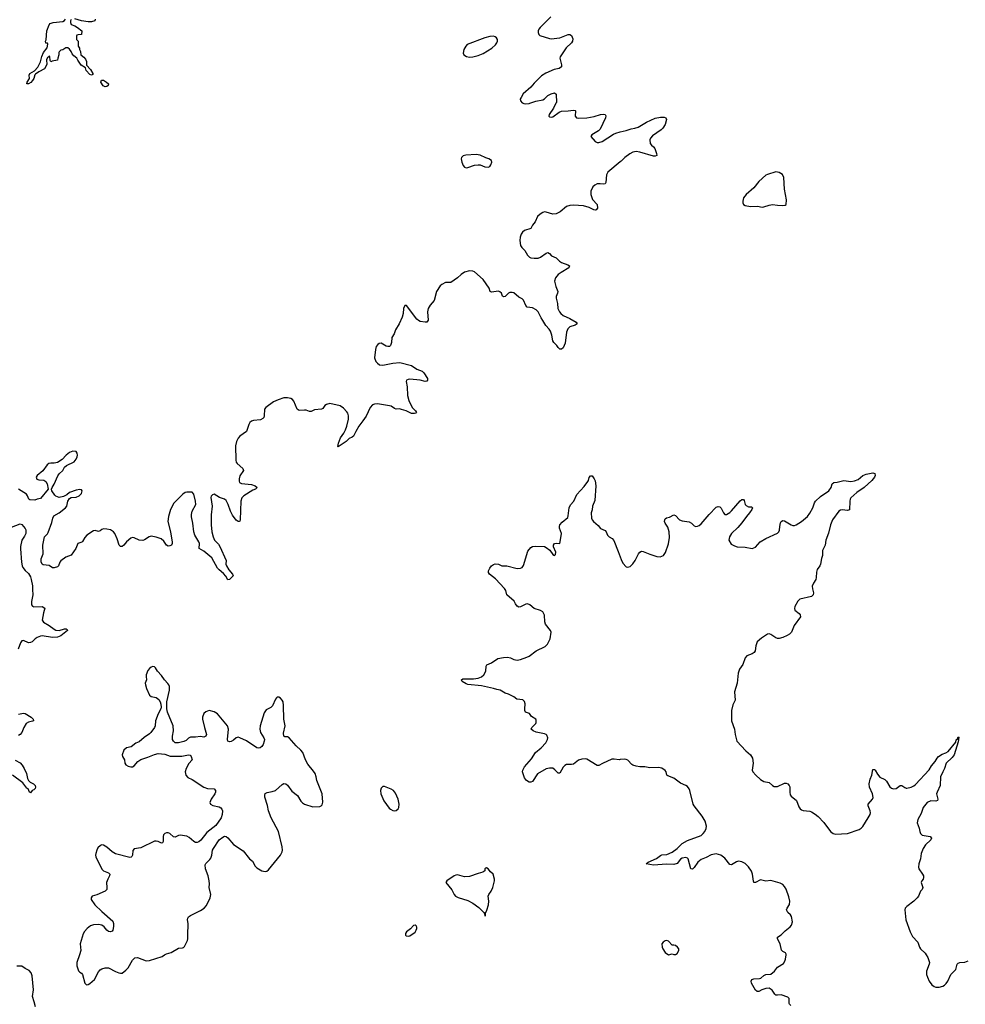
# Model space of a CAD drawing. Header units: inches. Extents: x 1603746 to 1744129, y 385869 to 533836.
# Tile 34 of 105: x 1662945 to 1674056, y 429420 to 440982. Entities that reach past the tile are written whole.
import ezdxf

# ---------------------------------------------------------------- set-up
doc = ezdxf.new("R2010")
doc.units = ezdxf.units.IN
doc.header["$MEASUREMENT"] = 0
for name, color, linetype in [('B6462', 7, 'Continuous'), ('B6463', 7, 'Continuous'), ('B6464', 7, 'Continuous'), ('B6472', 7, 'Continuous'), ('B6473', 7, 'Continuous')]:
    doc.layers.add(name, color=color, linetype=linetype)

msp = doc.modelspace()

# ---------------------------------------------------------------- linework, layer by layer
at = {"layer": 'B6462', "color": 6, "elevation": 500}
for points in [[(1663647, 430000), (1663617, 429910), (1663616, 429870), (1663634, 429814), (1663650, 429797), (1663670, 429786), (1663684, 429770), (1663710, 429670), (1663730, 429650), (1663750, 429652), (1663770, 429663), (1663822, 429710), (1663870, 429800), (1663890, 429823), (1663910, 429836), (1663950, 429847), (1663990, 429848), (1664070, 429805), (1664110, 429789), (1664130, 429784), (1664150, 429787), (1664190, 429819), (1664220, 429850), (1664270, 429939), (1664296, 429964), (1664330, 429969), (1664430, 429931), (1664470, 429934), (1664617, 429983), (1664646, 430000)], [(1663129, 429390), (1663116, 429450), (1663095, 429510), (1663107, 429590), (1663093, 429753), (1663080, 429790), (1663057, 429817), (1663010, 429839), (1662970, 429869), (1662910, 429869)]]:
    msp.add_lwpolyline(points, dxfattribs=at)
at = {"layer": 'B6463', "color": 6}
for points, elevation in [([(1668862, 440000), (1668870, 439996), (1668890, 439992), (1668930, 439997), (1668937, 440000)], 400), ([(1669246, 440000), (1669216, 439944), (1669165, 439870), (1669163, 439850), (1669170, 439840), (1669190, 439836), (1669210, 439841), (1669283, 439897), (1669310, 439908), (1669390, 439910), (1669450, 439918), (1669470, 439916), (1669477, 439910), (1669473, 439850), (1669488, 439830), (1669506, 439826), (1669610, 439829), (1669696, 439844), (1669770, 439869), (1669810, 439873), (1669825, 439870), (1669833, 439853), (1669829, 439830), (1669765, 439695), (1669745, 439675), (1669667, 439630), (1669656, 439610), (1669705, 439550), (1669730, 439540), (1669750, 439539), (1669790, 439551), (1669923, 439637), (1669950, 439651), (1670000, 439664)], 400), ([(1670000, 439313), (1669857, 439190), (1669839, 439161), (1669831, 439069), (1669825, 439055), (1669810, 439049), (1669765, 439055), (1669730, 439053), (1669701, 439039), (1669680, 439020), (1669656, 438970), (1669656, 438930), (1669674, 438870), (1669728, 438810), (1669732, 438770), (1669718, 438750), (1669710, 438746), (1669690, 438750), (1669636, 438776), (1669570, 438797), (1669450, 438805), (1669410, 438800), (1669370, 438787), (1669295, 438725), (1669250, 438701), (1669210, 438697), (1669130, 438722), (1669110, 438724), (1669090, 438718), (1669060, 438700), (1669030, 438670), (1669001, 438610), (1668971, 438570), (1668950, 438530), (1668875, 438505), (1668852, 438488), (1668836, 438464), (1668826, 438430), (1668822, 438390), (1668831, 438331), (1668845, 438305), (1668881, 438270), (1668910, 438216), (1668934, 438194), (1668950, 438187), (1668990, 438180), (1669037, 438183), (1669065, 438195), (1669130, 438240), (1669150, 438249), (1669170, 438236), (1669193, 438210), (1669250, 438186), (1669286, 438146), (1669309, 438130), (1669384, 438104), (1669404, 438090), (1669396, 438070), (1669305, 438015), (1669272, 437990), (1669241, 437950), (1669230, 437910), (1669244, 437850), (1669267, 437790), (1669265, 437770), (1669247, 437730), (1669247, 437710), (1669263, 437650), (1669269, 437590), (1669286, 437550), (1669302, 437530), (1669329, 437509), (1669410, 437472), (1669484, 437430), (1669496, 437410), (1669470, 437394), (1669410, 437376), (1669385, 437350), (1669369, 437311), (1669355, 437185), (1669330, 437127), (1669310, 437113), (1669290, 437115), (1669270, 437131), (1669255, 437155), (1669222, 437190), (1669210, 437210), (1669198, 437278), (1669183, 437323), (1669166, 437346), (1669126, 437390), (1669092, 437450), (1669070, 437480), (1669035, 437550), (1669015, 437575), (1668970, 437599), (1668906, 437606), (1668890, 437626), (1668865, 437690), (1668850, 437703), (1668810, 437725), (1668750, 437773), (1668730, 437780), (1668703, 437777), (1668689, 437770), (1668650, 437731), (1668630, 437726), (1668616, 437736), (1668605, 437770), (1668588, 437788), (1668570, 437793), (1668490, 437783), (1668471, 437790), (1668459, 437830), (1668392, 437930), (1668290, 438021), (1668270, 438029), (1668230, 438033), (1668170, 438017), (1668130, 437991), (1668090, 437949), (1668010, 437895), (1667970, 437897), (1667946, 437894), (1667906, 437874), (1667884, 437856), (1667844, 437790), (1667815, 437685), (1667766, 437630), (1667745, 437590), (1667738, 437550), (1667746, 437454), (1667730, 437430), (1667710, 437429), (1667650, 437439), (1667630, 437449), (1667610, 437467), (1667490, 437624), (1667470, 437625), (1667456, 437590), (1667449, 437530), (1667438, 437490), (1667403, 437410), (1667361, 437339), (1667346, 437294), (1667317, 437250), (1667315, 437190), (1667303, 437157), (1667290, 437146), (1667270, 437145), (1667250, 437150), (1667190, 437185), (1667170, 437181), (1667152, 437168), (1667135, 437145), (1667124, 437110), (1667114, 437010), (1667128, 436970), (1667148, 436948), (1667173, 436930), (1667210, 436927), (1667330, 436949), (1667410, 436958), (1667550, 436920), (1667610, 436878), (1667674, 436854), (1667695, 436835), (1667736, 436770), (1667738, 436750), (1667730, 436736), (1667710, 436735), (1667650, 436750), (1667530, 436760), (1667510, 436758), (1667491, 436750), (1667487, 436733), (1667497, 436670), (1667500, 436570), (1667516, 436510), (1667558, 436430), (1667597, 436390), (1667609, 436370), (1667599, 436361), (1667584, 436356), (1667550, 436359), (1667487, 436387), (1667430, 436406), (1667409, 436411), (1667370, 436410), (1667350, 436415), (1667310, 436442), (1667290, 436447), (1667150, 436470), (1667113, 436467), (1667090, 436458), (1667064, 436430), (1667014, 436326), (1666978, 436270), (1666930, 436210), (1666893, 436147), (1666868, 436092), (1666850, 436078), (1666816, 436064), (1666781, 436030), (1666688, 435968), (1666681, 435970), (1666689, 436010), (1666714, 436070), (1666755, 436125), (1666774, 436166), (1666790, 436210), (1666809, 436290), (1666810, 436330), (1666801, 436361), (1666790, 436379), (1666750, 436419), (1666710, 436448), (1666590, 436476), (1666550, 436465), (1666531, 436450), (1666505, 436415), (1666490, 436407), (1666410, 436402), (1666370, 436383), (1666350, 436382), (1666310, 436397), (1666290, 436398), (1666230, 436392), (1666206, 436410), (1666164, 436504), (1666150, 436523), (1666130, 436534), (1666090, 436542), (1666050, 436540), (1665981, 436519), (1665926, 436494), (1665836, 436430), (1665822, 436410), (1665818, 436330), (1665812, 436310), (1665802, 436298), (1665775, 436285), (1665690, 436275), (1665670, 436268), (1665650, 436250), (1665638, 436230), (1665610, 436148), (1665531, 436090), (1665512, 436068), (1665493, 436027), (1665482, 435978), (1665483, 435810), (1665488, 435788), (1665499, 435770), (1665565, 435710), (1665574, 435690), (1665533, 435627), (1665522, 435590), (1665522, 435562), (1665529, 435549), (1665550, 435535), (1665670, 435523), (1665712, 435510), (1665735, 435490), (1665714, 435470), (1665684, 435456), (1665577, 435390), (1665554, 435366), (1665543, 435330), (1665535, 435110), (1665530, 435093), (1665522, 435090), (1665510, 435089), (1665490, 435105), (1665445, 435165), (1665423, 435210), (1665396, 435290), (1665370, 435335), (1665350, 435350), (1665293, 435373), (1665230, 435409), (1665210, 435401), (1665195, 435385), (1665189, 435370), (1665206, 435270), (1665194, 435166), (1665193, 435050), (1665203, 434970), (1665217, 434910), (1665235, 434870), (1665282, 434822), (1665297, 434797), (1665369, 434630), (1665368, 434590), (1665375, 434570), (1665403, 434523), (1665446, 434470), (1665452, 434450), (1665410, 434410), (1665390, 434405), (1665367, 434447), (1665340, 434480), (1665290, 434520), (1665270, 434543), (1665201, 434661), (1665110, 434743), (1665054, 434774), (1665057, 434830), (1665050, 434850), (1665002, 434930), (1664989, 434969), (1664980, 435070), (1664964, 435144), (1664964, 435170), (1664972, 435210), (1665016, 435290), (1665012, 435328), (1664990, 435412), (1664970, 435435), (1664910, 435435), (1664890, 435429), (1664860, 435410), (1664757, 435303), (1664718, 435230), (1664693, 435150), (1664684, 435090), (1664718, 434970), (1664735, 434845), (1664735, 434830), (1664727, 434810), (1664710, 434802), (1664690, 434801), (1664670, 434813), (1664637, 434857), (1664606, 434886), (1664550, 434907), (1664490, 434916), (1664467, 434910), (1664410, 434874), (1664390, 434867), (1664350, 434871), (1664290, 434896), (1664270, 434900), (1664250, 434894), (1664201, 434850), (1664170, 434810), (1664150, 434797), (1664130, 434795), (1664113, 434813), (1664090, 434887), (1664061, 434950), (1664048, 434968), (1664010, 434991), (1663970, 435001), (1663930, 435003), (1663910, 434996), (1663890, 434979), (1663870, 434973), (1663830, 434983), (1663810, 434979), (1663735, 434930), (1663710, 434901), (1663684, 434856), (1663674, 434846), (1663628, 434830), (1663606, 434774), (1663550, 434696), (1663488, 434672), (1663430, 434626), (1663417, 434610), (1663401, 434570), (1663390, 434559), (1663350, 434545), (1663330, 434546), (1663290, 434573), (1663221, 434581), (1663208, 434590), (1663196, 434616), (1663197, 434650), (1663222, 434710), (1663216, 434810), (1663238, 434910), (1663270, 434945), (1663278, 434962), (1663322, 435078), (1663334, 435130), (1663346, 435154), (1663409, 435190), (1663482, 435250), (1663498, 435270), (1663512, 435330), (1663530, 435360), (1663550, 435372), (1663610, 435377), (1663642, 435390), (1663670, 435419), (1663678, 435450), (1663670, 435462), (1663650, 435467), (1663610, 435457), (1663530, 435429), (1663497, 435403), (1663458, 435382), (1663410, 435370), (1663370, 435387), (1663358, 435398), (1663322, 435450), (1663318, 435470), (1663325, 435490), (1663350, 435526), (1663393, 435627), (1663409, 435651), (1663450, 435690), (1663473, 435727), (1663493, 435747), (1663583, 435790), (1663610, 435820), (1663621, 435850), (1663623, 435870), (1663621, 435890), (1663610, 435910), (1663570, 435916), (1663530, 435901), (1663491, 435870), (1663442, 435818), (1663390, 435784), (1663350, 435773), (1663310, 435775), (1663289, 435771), (1663267, 435753), (1663217, 435683), (1663150, 435630), (1663138, 435610), (1663147, 435587), (1663170, 435578), (1663230, 435574), (1663250, 435560), (1663269, 435530), (1663279, 435470), (1663190, 435359), (1663150, 435352), (1663121, 435339), (1663063, 435343), (1663052, 435352), (1663038, 435390), (1663023, 435410), (1662930, 435470)], 400), ([(1670000, 432293), (1669990, 432292), (1669930, 432300), (1669901, 432298), (1669792, 432248), (1669750, 432223), (1669730, 432225), (1669610, 432299), (1669590, 432304), (1669550, 432300), (1669510, 432287), (1669450, 432241), (1669430, 432236), (1669370, 432237), (1669350, 432226), (1669330, 432205), (1669290, 432135), (1669270, 432134), (1669234, 432174), (1669210, 432191), (1669170, 432194), (1669130, 432184), (1669030, 432126), (1668970, 432035), (1668950, 432027), (1668930, 432030), (1668899, 432050), (1668878, 432078), (1668854, 432150), (1668856, 432170), (1668877, 432210), (1668957, 432303), (1669004, 432376), (1669070, 432430), (1669128, 432490), (1669148, 432530), (1669150, 432550), (1669139, 432579), (1669129, 432590), (1669110, 432598), (1669014, 432614), (1668977, 432630), (1668956, 432650), (1668961, 432670), (1669010, 432718), (1669015, 432730), (1669015, 432755), (1669009, 432770), (1668959, 432799), (1668933, 432833), (1668889, 432850), (1668881, 432870), (1668880, 432890), (1668885, 432950), (1668876, 432976), (1668855, 432995), (1668785, 433005), (1668750, 433030), (1668690, 433061), (1668650, 433075), (1668610, 433099), (1668590, 433107), (1668550, 433115), (1668510, 433130), (1668370, 433158), (1668210, 433176), (1668190, 433182), (1668145, 433210), (1668137, 433230), (1668150, 433242), (1668278, 433242), (1668330, 433250), (1668370, 433267), (1668398, 433290), (1668423, 433330), (1668427, 433390), (1668433, 433407), (1668490, 433431), (1668561, 433479), (1668630, 433493), (1668675, 433495), (1668710, 433490), (1668750, 433469), (1668770, 433464), (1668790, 433462), (1668830, 433470), (1668904, 433496), (1668931, 433509), (1669015, 433570), (1669118, 433622), (1669145, 433650), (1669176, 433710), (1669191, 433790), (1669183, 433810), (1669123, 433883), (1669116, 433910), (1669110, 433989), (1669090, 434030), (1669066, 434046), (1668989, 434069), (1668938, 434110), (1668910, 434122), (1668890, 434119), (1668830, 434087), (1668810, 434085), (1668790, 434096), (1668770, 434121), (1668753, 434153), (1668670, 434230), (1668658, 434278), (1668643, 434303), (1668535, 434415), (1668465, 434470), (1668452, 434490), (1668454, 434510), (1668470, 434541), (1668490, 434567), (1668510, 434584), (1668530, 434593), (1668569, 434589), (1668610, 434569), (1668670, 434567), (1668790, 434538), (1668830, 434540), (1668849, 434550), (1668866, 434574), (1668917, 434743), (1668950, 434784), (1668970, 434794), (1669010, 434801), (1669110, 434795), (1669130, 434786), (1669173, 434753), (1669210, 434703), (1669230, 434691), (1669240, 434700), (1669245, 434730), (1669217, 434790), (1669217, 434810), (1669230, 434831), (1669250, 434835), (1669290, 434831), (1669297, 434850), (1669309, 434950), (1669289, 435010), (1669287, 435030), (1669293, 435050), (1669317, 435083), (1669384, 435136), (1669390, 435154), (1669402, 435250), (1669415, 435285), (1669455, 435330), (1669490, 435408), (1669579, 435501), (1669621, 435559), (1669628, 435572), (1669635, 435605), (1669650, 435626), (1669670, 435627), (1669696, 435590), (1669707, 435567), (1669716, 435510), (1669704, 435336), (1669675, 435270), (1669673, 435227), (1669659, 435190), (1669664, 435130), (1669671, 435110), (1669685, 435090), (1669742, 435042), (1669769, 435009), (1669825, 434985), (1669836, 434970), (1669850, 434930), (1669871, 434910), (1669908, 434888), (1669927, 434867), (1669978, 434738), (1670000, 434673)], 400), ([(1662850, 435024), (1662950, 435062), (1662970, 435056), (1663008, 435008), (1663018, 434990), (1663015, 434950), (1663002, 434918), (1662971, 434870), (1662956, 434796), (1662954, 434770), (1662964, 434610), (1662973, 434570), (1662983, 434550), (1663010, 434513), (1663050, 434479), (1663070, 434441), (1663079, 434410), (1663094, 434334), (1663094, 434290), (1663101, 434230), (1663083, 434150), (1663084, 434110), (1663095, 434095), (1663110, 434088), (1663210, 434090), (1663239, 434070), (1663225, 434015), (1663210, 433930), (1663226, 433906), (1663290, 433868), (1663350, 433824), (1663370, 433815), (1663410, 433811), (1663470, 433828), (1663489, 433829), (1663501, 433821), (1663508, 433810), (1663430, 433747), (1663390, 433730), (1663330, 433728), (1663210, 433747), (1663190, 433744), (1663150, 433728), (1663127, 433713), (1663090, 433677), (1663070, 433667), (1663050, 433666), (1662990, 433694), (1662970, 433690), (1662955, 433665), (1662927, 433590)], 400), ([(1664646, 430000), (1664668, 430012), (1664726, 430030), (1664810, 430081), (1664856, 430084), (1664870, 430088), (1664882, 430098), (1664918, 430170), (1664922, 430190), (1664919, 430230), (1664925, 430370), (1664918, 430410), (1664919, 430430), (1664930, 430448), (1664950, 430463), (1665070, 430523), (1665111, 430549), (1665138, 430582), (1665184, 430670), (1665190, 430710), (1665171, 430790), (1665175, 430835), (1665172, 430870), (1665158, 430930), (1665126, 431010), (1665124, 431056), (1665130, 431074), (1665179, 431121), (1665190, 431137), (1665203, 431170), (1665212, 431230), (1665222, 431250), (1665290, 431350), (1665330, 431382), (1665350, 431393), (1665370, 431391), (1665390, 431375), (1665457, 431297), (1665570, 431221), (1665645, 431130), (1665680, 431100), (1665710, 431044), (1665730, 431023), (1665790, 430988), (1665830, 430978), (1665850, 430983), (1665870, 430999), (1666008, 431172), (1666029, 431210), (1666032, 431230), (1666028, 431270), (1665986, 431450), (1665901, 431610), (1665867, 431690), (1665855, 431755), (1665826, 431854), (1665824, 431877), (1665830, 431895), (1665851, 431909), (1665910, 431918), (1665950, 431930), (1666030, 432000), (1666050, 432012), (1666070, 432010), (1666090, 431995), (1666141, 431921), (1666208, 431870), (1666247, 431807), (1666266, 431786), (1666290, 431772), (1666390, 431740), (1666470, 431743), (1666488, 431752), (1666497, 431763), (1666508, 431792), (1666500, 431890), (1666435, 432050), (1666430, 432090), (1666416, 432130), (1666398, 432158), (1666330, 432239), (1666304, 432290), (1666270, 432376), (1666250, 432404), (1666195, 432455), (1666111, 432551), (1666090, 432560), (1666062, 432562), (1666047, 432570), (1666045, 432605), (1666063, 432690), (1666047, 432770), (1666045, 432930), (1666040, 432970), (1666030, 432992), (1666010, 433016), (1665990, 433027), (1665970, 433027), (1665961, 433019), (1665950, 433005), (1665916, 432924), (1665895, 432905), (1665841, 432879), (1665817, 432843), (1665771, 432690), (1665766, 432650), (1665774, 432610), (1665814, 432550), (1665820, 432530), (1665819, 432510), (1665804, 432470), (1665790, 432448), (1665770, 432432), (1665750, 432427), (1665730, 432433), (1665610, 432513), (1665530, 432551), (1665510, 432555), (1665490, 432549), (1665458, 432522), (1665430, 432506), (1665410, 432502), (1665390, 432510), (1665386, 432530), (1665400, 432650), (1665386, 432690), (1665270, 432829), (1665230, 432855), (1665171, 432869), (1665150, 432864), (1665130, 432854), (1665110, 432835), (1665092, 432790), (1665092, 432770), (1665115, 432670), (1665141, 432590), (1665133, 432567), (1665110, 432558), (1665070, 432563), (1665010, 432555), (1664950, 432556), (1664930, 432545), (1664901, 432519), (1664874, 432506), (1664810, 432490), (1664772, 432492), (1664750, 432510), (1664741, 432530), (1664741, 432570), (1664752, 432630), (1664748, 432690), (1664682, 432850), (1664674, 432890), (1664675, 432970), (1664706, 433110), (1664703, 433150), (1664697, 433170), (1664687, 433187), (1664646, 433230), (1664610, 433282), (1664563, 433330), (1664542, 433370), (1664530, 433384), (1664510, 433387), (1664490, 433380), (1664470, 433365), (1664450, 433338), (1664432, 433290), (1664429, 433270), (1664434, 433230), (1664419, 433190), (1664421, 433170), (1664433, 433130), (1664469, 433049), (1664490, 433036), (1664550, 433024), (1664579, 432999), (1664597, 432970), (1664605, 432945), (1664608, 432910), (1664603, 432890), (1664570, 432830), (1664539, 432750), (1664535, 432690), (1664529, 432670), (1664487, 432613), (1664470, 432596), (1664406, 432554), (1664350, 432501), (1664310, 432487), (1664255, 432445), (1664198, 432430), (1664170, 432404), (1664150, 432350), (1664151, 432331), (1664175, 432290), (1664181, 432250), (1664193, 432233), (1664218, 432218), (1664250, 432208), (1664270, 432210), (1664290, 432221), (1664333, 432270), (1664370, 432296), (1664450, 432322), (1664530, 432355), (1664570, 432365), (1664650, 432356), (1664712, 432332), (1664850, 432332), (1664930, 432351), (1664947, 432347), (1664960, 432330), (1664970, 432290), (1664932, 432248), (1664900, 432190), (1664889, 432150), (1664895, 432110), (1664922, 432082), (1664970, 432058), (1665110, 431968), (1665150, 431956), (1665230, 431949), (1665244, 431930), (1665244, 431910), (1665239, 431890), (1665196, 431830), (1665178, 431790), (1665188, 431770), (1665214, 431754), (1665290, 431739), (1665310, 431727), (1665321, 431710), (1665326, 431690), (1665325, 431650), (1665311, 431610), (1665250, 431521), (1665143, 431437), (1665072, 431348), (1665051, 431329), (1665030, 431321), (1665010, 431321), (1664990, 431331), (1664937, 431377), (1664910, 431394), (1664830, 431407), (1664810, 431404), (1664770, 431383), (1664750, 431386), (1664710, 431425), (1664690, 431434), (1664670, 431434), (1664650, 431427), (1664636, 431410), (1664631, 431390), (1664632, 431330), (1664622, 431318), (1664610, 431313), (1664570, 431332), (1664550, 431337), (1664530, 431335), (1664370, 431258), (1664290, 431245), (1664273, 431227), (1664269, 431171), (1664263, 431157), (1664254, 431146), (1664237, 431143), (1664070, 431188), (1664032, 431212), (1663970, 431266), (1663930, 431289), (1663910, 431291), (1663895, 431285), (1663864, 431256), (1663850, 431230), (1663839, 431190), (1663836, 431170), (1663839, 431150), (1663910, 431006), (1663930, 430987), (1663990, 430963), (1664003, 430950), (1664001, 430930), (1663979, 430890), (1663965, 430850), (1663969, 430790), (1663967, 430770), (1663961, 430759), (1663950, 430747), (1663850, 430704), (1663798, 430690), (1663784, 430670), (1663785, 430650), (1663829, 430590), (1663908, 430508), (1664038, 430398), (1664048, 430370), (1664048, 430332), (1664038, 430290), (1664030, 430279), (1664010, 430270), (1663990, 430275), (1663970, 430290), (1663938, 430330), (1663910, 430350), (1663870, 430359), (1663810, 430355), (1663778, 430342), (1663737, 430310), (1663706, 430274), (1663692, 430248), (1663657, 430130), (1663663, 430050), (1663647, 430000)], 500), ([(1662930, 432826), (1662990, 432838), (1663010, 432835), (1663079, 432790), (1663102, 432770), (1663106, 432754), (1663107, 432750), (1663097, 432743), (1663050, 432735), (1663022, 432718), (1662994, 432670), (1662969, 432611), (1662952, 432588), (1662930, 432577)], 400), ([(1662890, 432286), (1662950, 432255), (1662975, 432230), (1662998, 432190), (1663024, 432130), (1663038, 432070), (1663048, 432048), (1663067, 432027), (1663107, 432010), (1663126, 431990), (1663132, 431970), (1663125, 431955), (1663110, 431939), (1663092, 431930), (1663070, 431902), (1663058, 431910), (1663044, 431950), (1663030, 431960), (1662981, 432021), (1662859, 432110)], 400)]:
    msp.add_lwpolyline(points, dxfattribs=dict(at, elevation=elevation))
for points, elevation in [([(1668310, 439398), (1668188, 439392), (1668157, 439383), (1668136, 439364), (1668132, 439348), (1668138, 439310), (1668154, 439270), (1668170, 439250), (1668190, 439243), (1668210, 439246), (1668288, 439272), (1668330, 439279), (1668356, 439276), (1668410, 439253), (1668450, 439249), (1668470, 439259), (1668481, 439279), (1668492, 439310), (1668488, 439330), (1668457, 439350), (1668421, 439361), (1668356, 439390)], 400), ([(1667210, 431977), (1667190, 431959), (1667184, 431930), (1667189, 431890), (1667224, 431810), (1667285, 431725), (1667302, 431710), (1667330, 431695), (1667350, 431692), (1667370, 431697), (1667390, 431715), (1667399, 431730), (1667405, 431770), (1667391, 431830), (1667361, 431901), (1667336, 431930), (1667310, 431946), (1667230, 431976)], 500), ([(1668430, 431021), (1668422, 431018), (1668411, 431010), (1668411, 430989), (1668388, 430972), (1668330, 430957), (1668230, 430919), (1668170, 430916), (1668090, 430940), (1668070, 430937), (1668050, 430929), (1667965, 430870), (1667951, 430850), (1668024, 430764), (1668050, 430710), (1668067, 430690), (1668095, 430675), (1668210, 430639), (1668270, 430607), (1668338, 430558), (1668398, 430498), (1668406, 430486), (1668410, 430454), (1668416, 430464), (1668418, 430490), (1668435, 430525), (1668452, 430590), (1668457, 430630), (1668451, 430690), (1668458, 430710), (1668486, 430750), (1668504, 430790), (1668523, 430870), (1668523, 430890), (1668509, 430950), (1668477, 430977), (1668450, 431012)], 500), ([(1667590, 430349), (1667570, 430344), (1667535, 430305), (1667491, 430270), (1667478, 430250), (1667478, 430230), (1667485, 430225), (1667510, 430221), (1667530, 430225), (1667590, 430267), (1667605, 430290), (1667612, 430310), (1667610, 430326), (1667602, 430342)], 500)]:
    msp.add_lwpolyline(points, close=True, dxfattribs=dict(at, elevation=elevation))
at = {"layer": 'B6464', "color": 6}
for points, elevation in [([(1663550, 440983), (1663541, 440970), (1663541, 440950), (1663550, 440924), (1663591, 440910), (1663625, 440890), (1663674, 440850), (1663671, 440809), (1663630, 440806), (1663618, 440802), (1663614, 440790), (1663614, 440750), (1663631, 440731), (1663632, 440670), (1663646, 440646), (1663647, 440630), (1663658, 440610), (1663664, 440570), (1663700, 440540), (1663718, 440518), (1663728, 440490), (1663728, 440448), (1663777, 440397), (1663806, 440350), (1663803, 440337), (1663790, 440330), (1663770, 440340), (1663724, 440384), (1663716, 440416), (1663666, 440446), (1663626, 440506), (1663618, 440530), (1663579, 440559), (1663561, 440581), (1663550, 440609), (1663530, 440637), (1663510, 440651), (1663488, 440652), (1663450, 440628), (1663430, 440626), (1663410, 440606), (1663405, 440595), (1663405, 440570), (1663392, 440530), (1663390, 440508), (1663325, 440495), (1663310, 440486), (1663302, 440502), (1663298, 440550), (1663290, 440553), (1663279, 440541), (1663270, 440537), (1663261, 440510), (1663263, 440457), (1663237, 440403), (1663170, 440370), (1663130, 440344), (1663124, 440336), (1663109, 440290), (1663094, 440266), (1663076, 440244), (1663050, 440228), (1663029, 440230), (1663033, 440250), (1663059, 440290), (1663056, 440330), (1663064, 440350), (1663117, 440383), (1663156, 440424), (1663191, 440489), (1663204, 440550), (1663223, 440597), (1663269, 440650), (1663275, 440695), (1663270, 440706), (1663250, 440706), (1663249, 440729), (1663255, 440745), (1663264, 440850), (1663290, 440922), (1663304, 440936), (1663338, 440950), (1663450, 440962), (1663470, 440973), (1663481, 440990)], 300), ([(1663830, 440990), (1663827, 440970), (1663790, 440956), (1663750, 440956), (1663670, 440968), (1663592, 440992)], 300), ([(1669186, 441014), (1669060, 440890), (1669043, 440870), (1669035, 440850), (1669036, 440830), (1669045, 440810), (1669058, 440798), (1669170, 440761), (1669190, 440759), (1669290, 440767), (1669390, 440808), (1669410, 440809), (1669430, 440795), (1669443, 440757), (1669442, 440730), (1669429, 440710), (1669367, 440653), (1669296, 440544), (1669292, 440530), (1669311, 440450), (1669310, 440430), (1669285, 440410), (1669223, 440397), (1669125, 440355), (1669077, 440323), (1668990, 440238), (1668950, 440189), (1668861, 440110), (1668835, 440070), (1668827, 440050), (1668829, 440029), (1668847, 440007), (1668862, 440000)], 400), ([(1668937, 440000), (1669010, 440026), (1669090, 440040), (1669110, 440053), (1669150, 440092), (1669190, 440112), (1669230, 440123), (1669248, 440108), (1669251, 440010), (1669246, 440000)], 400)]:
    msp.add_lwpolyline(points, dxfattribs=dict(at, elevation=elevation))
for points, elevation in [([(1668510, 440788), (1668470, 440784), (1668410, 440767), (1668204, 440690), (1668185, 440670), (1668162, 440630), (1668155, 440590), (1668165, 440570), (1668193, 440550), (1668230, 440541), (1668270, 440546), (1668330, 440561), (1668390, 440586), (1668494, 440646), (1668534, 440686), (1668552, 440710), (1668560, 440730), (1668560, 440750), (1668549, 440769), (1668530, 440782)], 400), ([(1663950, 440193), (1663927, 440207), (1663899, 440250), (1663907, 440273), (1663930, 440270), (1663966, 440250), (1663987, 440230), (1663985, 440210), (1663970, 440197)], 300)]:
    msp.add_lwpolyline(points, close=True, dxfattribs=dict(at, elevation=elevation))
at = {"layer": 'B6472', "color": 6, "elevation": 400}
for points in [[(1672005, 429405), (1671990, 429420), (1671985, 429430), (1671985, 429490), (1671970, 429505), (1671890, 429532), (1671850, 429526), (1671830, 429529), (1671818, 429538), (1671785, 429585), (1671750, 429608), (1671710, 429606), (1671665, 429590), (1671630, 429571), (1671610, 429569), (1671590, 429586), (1671543, 429670), (1671540, 429690), (1671549, 429711), (1671570, 429719), (1671637, 429723), (1671652, 429728), (1671690, 429759), (1671710, 429769), (1671770, 429775), (1671812, 429810), (1671850, 429855), (1671920, 429900), (1671935, 429925), (1671943, 429950), (1671949, 430000)], [(1673596, 430000), (1673614, 429970), (1673634, 429910), (1673632, 429890), (1673599, 429810), (1673601, 429770), (1673610, 429739), (1673632, 429690), (1673661, 429650), (1673688, 429630), (1673710, 429623), (1673750, 429622), (1673790, 429633), (1673810, 429645), (1673830, 429663), (1673850, 429690), (1673884, 429770), (1673944, 429830), (1673959, 429890), (1673970, 429903), (1673990, 429912), (1674050, 429914), (1674089, 429930)]]:
    msp.add_lwpolyline(points, dxfattribs=at)
at = {"layer": 'B6473', "color": 6, "elevation": 400}
for points in [[(1670000, 439664), (1670070, 439682), (1670130, 439702), (1670173, 439707), (1670210, 439719), (1670310, 439780), (1670410, 439824), (1670476, 439836), (1670516, 439836), (1670538, 439830), (1670544, 439810), (1670529, 439750), (1670502, 439710), (1670482, 439690), (1670381, 439619), (1670357, 439590), (1670347, 439570), (1670351, 439530), (1670368, 439508), (1670390, 439490), (1670406, 439470), (1670429, 439410), (1670430, 439386), (1670410, 439378), (1670390, 439380), (1670230, 439428), (1670187, 439433), (1670150, 439427), (1670113, 439407), (1670055, 439365), (1670010, 439321), (1670000, 439313)], [(1670000, 434673), (1670010, 434643), (1670030, 434602), (1670070, 434559), (1670090, 434554), (1670118, 434562), (1670150, 434591), (1670178, 434630), (1670216, 434710), (1670230, 434730), (1670250, 434740), (1670270, 434739), (1670350, 434705), (1670430, 434677), (1670470, 434674), (1670510, 434691), (1670533, 434727), (1670569, 434829), (1670578, 434902), (1670574, 434970), (1670562, 435022), (1670530, 435070), (1670522, 435090), (1670524, 435110), (1670530, 435122), (1670546, 435134), (1670579, 435141), (1670630, 435168), (1670650, 435161), (1670696, 435110), (1670730, 435096), (1670810, 435084), (1670837, 435070), (1670870, 435039), (1670890, 435031), (1670910, 435033), (1670930, 435044), (1670950, 435062), (1671044, 435170), (1671130, 435259), (1671150, 435264), (1671170, 435261), (1671187, 435247), (1671215, 435190), (1671230, 435171), (1671250, 435173), (1671290, 435194), (1671310, 435214), (1671410, 435332), (1671430, 435346), (1671450, 435347), (1671457, 435337), (1671470, 435290), (1671479, 435279), (1671510, 435263), (1671542, 435262), (1671555, 435250), (1671547, 435230), (1671521, 435190), (1671483, 435150), (1671428, 435072), (1671381, 435019), (1671308, 434950), (1671285, 434910), (1671276, 434870), (1671305, 434825), (1671342, 434802), (1671373, 434793), (1671470, 434788), (1671550, 434773), (1671590, 434788), (1671647, 434850), (1671710, 434890), (1671850, 434953), (1671865, 434970), (1671871, 434989), (1671875, 435030), (1671885, 435075), (1671891, 435089), (1671910, 435102), (1671930, 435099), (1672009, 435049), (1672030, 435042), (1672050, 435042), (1672070, 435049), (1672130, 435091), (1672200, 435150), (1672230, 435188), (1672265, 435250), (1672285, 435310), (1672297, 435330), (1672356, 435384), (1672452, 435450), (1672480, 435490), (1672490, 435531), (1672510, 435546), (1672550, 435550), (1672630, 435571), (1672710, 435559), (1672754, 435566), (1672797, 435583), (1672850, 435631), (1672890, 435645), (1672970, 435662), (1672994, 435654), (1672995, 435630), (1672987, 435610), (1672957, 435570), (1672869, 435490), (1672780, 435430), (1672712, 435368), (1672702, 435350), (1672699, 435330), (1672693, 435227), (1672670, 435220), (1672610, 435227), (1672590, 435224), (1672571, 435209), (1672495, 435110), (1672471, 435050), (1672448, 434952), (1672418, 434870), (1672410, 434810), (1672379, 434750), (1672377, 434690), (1672367, 434653), (1672356, 434590), (1672348, 434570), (1672314, 434526), (1672306, 434494), (1672303, 434430), (1672298, 434410), (1672270, 434364), (1672257, 434330), (1672259, 434299), (1672272, 434252), (1672269, 434230), (1672250, 434210), (1672110, 434177), (1672087, 434153), (1672054, 434090), (1672049, 434069), (1672054, 434050), (1672103, 434010), (1672115, 433995), (1672120, 433970), (1672043, 433870), (1672013, 433790), (1671990, 433767), (1671962, 433750), (1671910, 433726), (1671870, 433717), (1671850, 433716), (1671830, 433722), (1671770, 433762), (1671750, 433770), (1671730, 433768), (1671659, 433721), (1671610, 433675), (1671593, 433630), (1671588, 433572), (1671574, 433550), (1671550, 433535), (1671489, 433511), (1671469, 433490), (1671443, 433410), (1671404, 433357), (1671385, 433310), (1671376, 433190), (1671344, 433090), (1671350, 432990), (1671323, 432937), (1671308, 432872), (1671310, 432750), (1671343, 432650), (1671350, 432590), (1671370, 432510), (1671476, 432396), (1671530, 432350), (1671556, 432310), (1671564, 432250), (1671553, 432170), (1671559, 432150), (1671593, 432110), (1671650, 432058), (1671690, 432038), (1671750, 432024), (1671790, 431989), (1671810, 431979), (1671850, 431977), (1671930, 432016), (1671950, 432017), (1671970, 432008), (1671985, 431990), (1671992, 431972), (1671993, 431910), (1671999, 431879), (1672010, 431864), (1672072, 431812), (1672100, 431740), (1672115, 431715), (1672130, 431703), (1672150, 431696), (1672230, 431687), (1672250, 431681), (1672293, 431653), (1672326, 431626), (1672395, 431555), (1672470, 431449), (1672504, 431424), (1672530, 431418), (1672670, 431424), (1672810, 431473), (1672833, 431487), (1672853, 431507), (1672916, 431610), (1672936, 431650), (1672941, 431670), (1672938, 431690), (1672915, 431750), (1672916, 431770), (1672966, 431830), (1672971, 431850), (1672964, 431890), (1672931, 431970), (1672927, 432010), (1672937, 432063), (1672956, 432110), (1672970, 432178), (1672990, 432178), (1672997, 432170), (1673023, 432123), (1673050, 432089), (1673110, 432059), (1673130, 432040), (1673170, 431975), (1673190, 431958), (1673210, 431950), (1673244, 431956), (1673290, 431988), (1673310, 431988), (1673344, 431964), (1673359, 431959), (1673370, 431957), (1673420, 431970), (1673450, 431986), (1673470, 432003), (1673630, 432173), (1673659, 432221), (1673702, 432270), (1673724, 432310), (1673740, 432330), (1673784, 432356), (1673828, 432372), (1673854, 432390), (1673943, 432497), (1673950, 432525), (1673963, 432537), (1673970, 432562), (1673978, 432558), (1673970, 432503), (1673924, 432350), (1673902, 432318), (1673829, 432251), (1673813, 432190), (1673790, 432150), (1673765, 432090), (1673760, 431990), (1673723, 431910), (1673719, 431890), (1673731, 431830), (1673727, 431813), (1673710, 431804), (1673650, 431811), (1673609, 431790), (1673560, 431730), (1673538, 431662), (1673496, 431590), (1673490, 431550), (1673514, 431490), (1673520, 431450), (1673530, 431425), (1673550, 431408), (1673642, 431390), (1673660, 431370), (1673649, 431350), (1673587, 431293), (1673561, 431250), (1673538, 431190), (1673530, 431130), (1673508, 431070), (1673504, 431030), (1673509, 431010), (1673551, 430950), (1673563, 430930), (1673566, 430910), (1673560, 430890), (1673544, 430870), (1673535, 430850), (1673555, 430790), (1673548, 430770), (1673530, 430747), (1673504, 430690), (1673489, 430670), (1673449, 430630), (1673368, 430570), (1673350, 430550), (1673344, 430530), (1673358, 430410), (1673406, 430270), (1673437, 430217), (1673498, 430150), (1673516, 430090), (1673529, 430070), (1673582, 430022), (1673596, 430000)], [(1671949, 430000), (1671950, 430010), (1671943, 430023), (1671910, 430041), (1671896, 430056), (1671880, 430130), (1671847, 430190), (1671848, 430210), (1671890, 430236), (1671938, 430282), (1671999, 430330), (1672014, 430350), (1672024, 430390), (1672015, 430450), (1672002, 430470), (1671970, 430497), (1671956, 430530), (1671962, 430550), (1671989, 430591), (1671992, 430630), (1671983, 430683), (1671952, 430772), (1671930, 430805), (1671910, 430827), (1671881, 430841), (1671770, 430872), (1671710, 430866), (1671650, 430880), (1671590, 430849), (1671572, 430852), (1671566, 430866), (1671555, 430950), (1671542, 430982), (1671510, 431035), (1671470, 431074), (1671430, 431094), (1671390, 431099), (1671366, 431094), (1671310, 431058), (1671290, 431060), (1671230, 431137), (1671182, 431170), (1671130, 431186), (1671070, 431177), (1671010, 431145), (1670950, 431122), (1670914, 431090), (1670870, 431026), (1670850, 431006), (1670830, 431010), (1670798, 431130), (1670790, 431138), (1670770, 431145), (1670730, 431138), (1670710, 431123), (1670670, 431075), (1670630, 431061), (1670546, 431066), (1670390, 431052), (1670304, 431070), (1670329, 431090), (1670427, 431133), (1670473, 431167), (1670490, 431174), (1670550, 431181), (1670610, 431206), (1670670, 431248), (1670730, 431310), (1670790, 431342), (1670950, 431403), (1670976, 431424), (1670995, 431450), (1671010, 431485), (1671013, 431510), (1670998, 431570), (1670965, 431630), (1670870, 431750), (1670858, 431770), (1670819, 431930), (1670811, 431950), (1670790, 431976), (1670770, 431990), (1670710, 432018), (1670630, 432075), (1670561, 432101), (1670550, 432110), (1670542, 432150), (1670530, 432166), (1670490, 432191), (1670450, 432199), (1670350, 432196), (1670290, 432209), (1670230, 432209), (1670190, 432216), (1670150, 432228), (1670136, 432236), (1670090, 432287), (1670070, 432296), (1670050, 432297), (1670000, 432293)]]:
    msp.add_lwpolyline(points, dxfattribs=at)
at = {"layer": 'B6473', "color": 6, "elevation": 500}
for points in [[(1671830, 439196), (1671730, 439166), (1671710, 439155), (1671630, 439080), (1671570, 439008), (1671479, 438930), (1671449, 438890), (1671440, 438850), (1671442, 438830), (1671451, 438811), (1671470, 438799), (1671530, 438788), (1671612, 438792), (1671670, 438782), (1671690, 438786), (1671750, 438805), (1671790, 438813), (1671850, 438803), (1671910, 438800), (1671937, 438803), (1671949, 438811), (1671954, 438866), (1671933, 438993), (1671922, 439130), (1671906, 439166), (1671870, 439188)], [(1670550, 430169), (1670530, 430166), (1670507, 430150), (1670491, 430130), (1670493, 430090), (1670500, 430070), (1670530, 430028), (1670570, 430001), (1670610, 430011), (1670630, 430005), (1670650, 430005), (1670670, 430018), (1670689, 430050), (1670689, 430070), (1670675, 430090), (1670650, 430109), (1670630, 430115), (1670610, 430115), (1670570, 430161)]]:
    msp.add_lwpolyline(points, close=True, dxfattribs=at)

doc.saveas('drawing.dxf')
